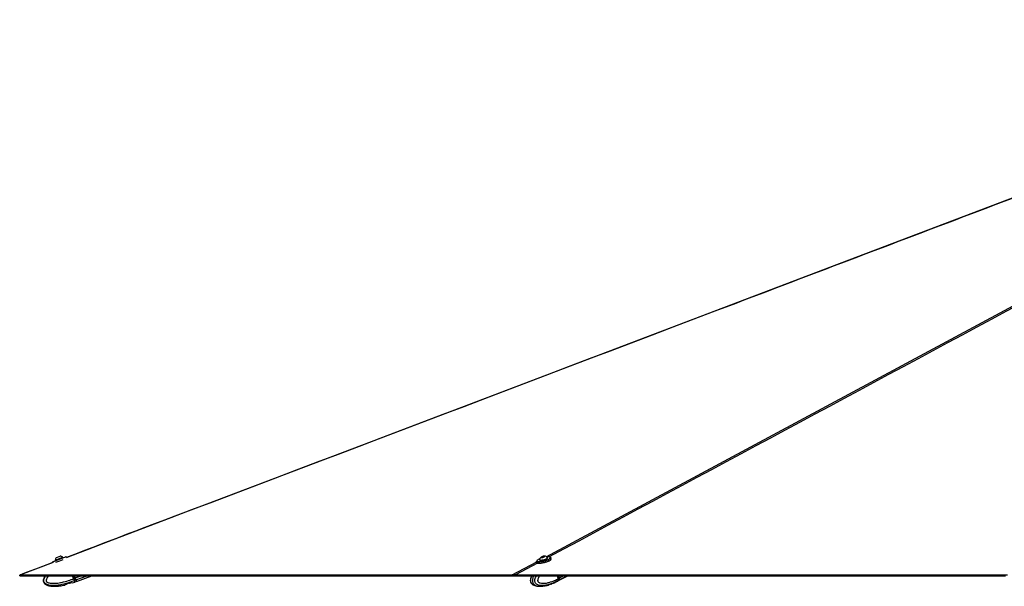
# Model space of a CAD drawing. Header units: millimetres. Extents: x 20 to 26560, y 16 to 18133.
# Tile 2 of 106: x 1221 to 3558, y 6036 to 7381. Entities that reach past the tile are written whole.
import ezdxf

# ---------------------------------------------------------------- set-up
doc = ezdxf.new("R2010")
doc.units = ezdxf.units.MM
doc.header["$LTSCALE"] = 2

msp = doc.modelspace()

# ---------------------------------------------------------------- linework, layer by layer
at = {"color": 7, "linetype": 'Continuous', "lineweight": 25}
for p, q in [((1305.59, 6097.99), (1323.39, 6104.63)), ((1305.85, 6097.28), (1323.65, 6103.92)), ((1308.38, 6104.09), (1317.28, 6107.41)), ((1314.99, 6099.96), (1331.01, 6105.93)), ((1319.68, 6101.7), (1319.58, 6101.97)), ((1323.65, 6103.92), (1323.39, 6104.63)), ((1331.99, 6104.45), (1331.53, 6105.7)), ((2460.13, 6104.77), (2461.23, 6105.88)), ((2462.33, 6104.64), (2460.13, 6104.77)), ((2461.23, 6105.88), (2464.53, 6106.86)), ((2461.54, 6104.69), (2461.23, 6105.88)), ((2465.63, 6105.63), (2462.33, 6104.64)), ((2464.53, 6106.86), (2466.72, 6106.73)), ((2464.91, 6105.41), (2464.53, 6106.86)), ((2466.72, 6106.73), (2465.63, 6105.63)), ((2473.97, 6103.02), (2473.79, 6103.73)), ((2482.77, 6101.05), (2481.98, 6104.05)), ((1298.74, 6093.46), (1299.28, 6092.02)), ((1298.97, 6093.98), (1314.99, 6099.96)), ((1305.59, 6097.99), (1305.85, 6097.28)), ((1310.21, 6098.47), (1310.31, 6098.21)), ((2448.14, 6095.12), (2448.93, 6092.12)), ((2455.41, 6098.89), (2455.6, 6098.17)), ((1349.16, 6054.14), (1346.69, 6060.78)), ((1349.16, 6054.14), (1349.17, 6054.13)), ((1349.17, 6054.13), (1352.12, 6055.23)), ((1350.74, 6060.78), (1352.63, 6055.71)), ((1352.91, 6055.53), (1350.96, 6060.78)), ((1352.68, 6055.44), (1352.12, 6055.23)), ((1354.64, 6050.92), (1352.91, 6055.53)), ((1356, 6047.26), (1392.22, 6060.78)), ((2393.3, 6060.78), (2393.29, 6060.78)), ((2499.73, 6054.14), (2497.98, 6060.78)), ((2498.73, 6048.4), (2522.18, 6060.78)), ((2499.73, 6054.13), (2501.81, 6055.23)), ((2499.73, 6054.14), (2499.73, 6054.13)), ((2501.97, 6055.39), (2500.55, 6060.78)), ((2502.38, 6055.53), (2500.99, 6060.78)), ((3295.02, 6060.78), (3290.2, 6060.78)), ((3496.42, 6060.78), (3492.62, 6060.78)), ((1328.35, 6038.83), (1328.01, 6038.71)), ((1330.94, 6040.5), (1328.35, 6038.83)), ((1339.31, 6043.37), (1333.5, 6041.77)), ((1345.5, 6043.56), (1342.26, 6043.62)), ((1345.94, 6043.64), (1352.25, 6045.87)), ((1351.06, 6049.58), (1350.89, 6049.51)), ((1352.25, 6045.87), (1350.89, 6049.51)), ((1353.88, 6050.63), (1351.06, 6049.58)), ((1355.44, 6047.05), (1352.25, 6045.87)), ((1356, 6047.26), (1354.64, 6050.92)), ((2439.97, 6039.49), (2439.74, 6039.6)), ((2478.8, 6039.81), (2475.56, 6038.83)), ((2481.07, 6040.5), (2478.8, 6039.81)), ((2488.15, 6043.37), (2484.04, 6041.77)), ((2488.9, 6043.61), (2489.08, 6043.62)), ((2488.92, 6043.56), (2496.08, 6047.01)), ((2489.12, 6043.64), (2489.08, 6043.62)), ((2496.08, 6047.01), (2498.25, 6048.15)), ((2499.25, 6049.58), (2499.12, 6049.51)), ((2501.24, 6050.63), (2499.25, 6049.58))]:
    msp.add_line(p, q, dxfattribs=at)
at = {"color": 8, "linetype": 'Continuous', "lineweight": 25}
for p, q in [((1319.58, 6101.97), (1310.21, 6098.47)), ((1331.53, 6105.7), (1315.13, 6099.58)), ((1300.27, 6091.96), (1223.33, 6062.73)), ((1315.13, 6099.58), (1298.74, 6093.46)), ((1306.93, 6093.11), (1316.25, 6096.58)), ((1316.25, 6096.58), (1324.45, 6099.64)), ((2390.43, 6062.73), (2448.45, 6093.91)), ((2450.57, 6090.81), (2398.32, 6062.73)), ((2456.42, 6093.95), (2455.91, 6093.67)), ((1352.12, 6055.23), (1350.05, 6060.78)), ((1350.69, 6060.78), (1352.68, 6055.44)), ((1352.82, 6055.78), (1352.63, 6055.71)), ((1352.91, 6055.53), (1366.98, 6060.78)), ((1354.64, 6050.92), (1381.07, 6060.78)), ((2501.81, 6055.23), (2500.35, 6060.78)), ((2501.78, 6050.92), (2520.47, 6060.78)), ((2502.38, 6055.53), (2512.32, 6060.78)), ((1353.69, 6053.44), (1353.53, 6053.38))]:
    msp.add_line(p, q, dxfattribs=at)
at = {"color": 7, "linetype": 'Continuous', "lineweight": 25, "flags": 128}
for points in [[(4692.62, 7381.13), (4444.32, 7286.78), (3985.61, 7112.51), (3166.49, 6801.33), (2123.96, 6405.3), (1665.24, 6231.04), (1640.01, 6221.46), (1614.79, 6211.88), (1589.57, 6202.3), (1564.93, 6192.94), (1541.1, 6183.89), (1518.1, 6175.15), (1495.92, 6166.72), (1474.08, 6158.42), (1459.11, 6152.74), (1441.92, 6146.21), (1422.5, 6138.83), (1400.86, 6130.61), (1377, 6121.55), (1350.92, 6111.64), (1331.99, 6104.45)], [(2456.23, 6101.51), (2454.07, 6100.56), (2451.78, 6099.35), (2450.03, 6098.17), (2448.89, 6097.06), (2448.4, 6096.06), (2448.56, 6095.28)], [(2457.65, 6098.01), (2459.53, 6098.04), (2461.79, 6098.31), (2464.26, 6098.8), (2466.76, 6099.48), (2469.09, 6100.3), (2471.09, 6101.19), (2472.61, 6102.09), (2473.54, 6102.93), (2473.8, 6103.65), (2473.63, 6104)], [(2457.83, 6097.29), (2459.72, 6097.32), (2461.98, 6097.6), (2464.45, 6098.09), (2466.94, 6098.77), (2469.28, 6099.59), (2471.28, 6100.48), (2472.8, 6101.38), (2473.73, 6102.22), (2473.99, 6102.94), (2473.97, 6103.02)], [(2459.95, 6104.1), (2461.37, 6104.16), (2463.1, 6104.46), (2464.88, 6104.96), (2466.44, 6105.58), (2467.55, 6106.22), (2468.02, 6106.8), (2467.8, 6107.21), (2466.91, 6107.4), (2465.49, 6107.34), (2463.76, 6107.04), (2461.97, 6106.54), (2460.41, 6105.92), (2459.31, 6105.28), (2458.84, 6104.7), (2459.06, 6104.29), (2459.95, 6104.1)], [(2481.53, 6104.03), (2481.5, 6104.29), (2480.97, 6105.03), (2479.78, 6105.56), (2477.99, 6105.86), (2475.66, 6105.93), (2472.89, 6105.74), (2471.78, 6105.61)], [(2481.98, 6104.05), (2481.98, 6104.02), (2481.84, 6103.08), (2481, 6101.99), (2479.51, 6100.81), (2477.43, 6099.58)], [(2478.22, 6096.58), (2480.3, 6097.81), (2481.79, 6099), (2482.63, 6100.08), (2482.78, 6101.02), (2482.77, 6101.05)], [(1299.28, 6092.02), (1295.68, 6090.66), (1265.1, 6079.04), (1232.54, 6066.67), (1221.17, 6062.35)], [(2477.43, 6099.58), (2474.84, 6098.35), (2471.86, 6097.17), (2468.59, 6096.09), (2465.18, 6095.15), (2461.76, 6094.39), (2458.48, 6093.85), (2455.47, 6093.54), (2452.85, 6093.47), (2450.73, 6093.66), (2449.2, 6094.09), (2448.31, 6094.74), (2448.14, 6095.12)], [(2448.93, 6092.12), (2449.1, 6091.75), (2449.99, 6091.09), (2451.52, 6090.66), (2453.64, 6090.47), (2456.26, 6090.54), (2459.27, 6090.85), (2462.55, 6091.39), (2465.97, 6092.15), (2469.38, 6093.09), (2472.65, 6094.17), (2475.63, 6095.35), (2478.22, 6096.58)], [(2478.04, 6096.21), (2475.51, 6095.01), (2472.59, 6093.85), (2469.4, 6092.79), (2466.07, 6091.88), (2462.73, 6091.14), (2459.52, 6090.6), (2456.58, 6090.3), (2454.02, 6090.24), (2451.95, 6090.42), (2450.45, 6090.84), (2450.24, 6090.94)], [(2455.41, 6099.2), (2455.52, 6098.67), (2456.28, 6098.22), (2457.65, 6098.01)], [(2455.6, 6098.17), (2455.71, 6097.95), (2456.46, 6097.51), (2457.83, 6097.29)], [(1221.8, 6060.78), (1221.49, 6061.57), (1221.17, 6062.35)], [(1221.8, 6060.78), (1223.41, 6060.78), (1226.63, 6060.78), (1233.05, 6060.78), (1236.27, 6060.78), (1239.48, 6060.78), (1245.91, 6060.78), (1249.12, 6060.78), (1255.55, 6060.78), (1258.76, 6060.78), (1265.19, 6060.78), (1268.4, 6060.78), (1274.83, 6060.78), (1278.05, 6060.78), (1281.26, 6060.78), (1287.69, 6060.78), (1290.9, 6060.78), (1297.33, 6060.78), (1300.54, 6060.78), (1306.97, 6060.78), (1310.18, 6060.78), (1313.4, 6060.78), (1319.83, 6060.78), (1323.04, 6060.78), (1329.47, 6060.78), (1332.68, 6060.78), (1339.11, 6060.78), (1342.32, 6060.78), (1348.75, 6060.78), (1351.96, 6060.78), (1355.18, 6060.78), (1361.61, 6060.78), (1364.82, 6060.78), (1371.25, 6060.78), (1374.46, 6060.78), (1380.89, 6060.78), (1384.1, 6060.78), (1390.53, 6060.78), (1393.74, 6060.78), (1396.96, 6060.78), (1403.39, 6060.78), (1406.6, 6060.78), (1413.03, 6060.78), (1416.24, 6060.78), (1422.67, 6060.78), (1425.88, 6060.78), (1432.31, 6060.78), (1435.52, 6060.78), (1438.74, 6060.78), (1445.17, 6060.78), (1448.38, 6060.78), (1454.81, 6060.78), (1458.02, 6060.78), (1464.45, 6060.78), (1467.66, 6060.78), (1470.88, 6060.78), (1477.3, 6060.78), (1480.52, 6060.78), (1486.94, 6060.78), (1490.16, 6060.78), (1496.59, 6060.78), (1499.8, 6060.78), (1506.23, 6060.78), (1509.44, 6060.78), (1512.66, 6060.78), (1519.08, 6060.78), (1522.3, 6060.78), (1528.72, 6060.78), (1531.94, 6060.78), (1538.37, 6060.78), (1541.58, 6060.78), (1548.01, 6060.78), (1551.22, 6060.78), (1554.43, 6060.78), (1560.86, 6060.78), (1564.08, 6060.78), (1570.5, 6060.78), (1573.72, 6060.78), (1580.15, 6060.78), (1583.36, 6060.78), (1589.79, 6060.78), (1593, 6060.78), (1596.21, 6060.78), (1602.64, 6060.78), (1605.86, 6060.78), (1612.28, 6060.78), (1615.5, 6060.78), (1621.92, 6060.78), (1625.14, 6060.78), (1628.35, 6060.78), (1634.78, 6060.78), (1637.99, 6060.78), (1644.42, 6060.78), (1647.63, 6060.78), (1654.06, 6060.78), (1657.28, 6060.78), (1663.7, 6060.78), (1666.92, 6060.78), (1670.13, 6060.78), (1676.56, 6060.78), (1679.77, 6060.78), (1686.2, 6060.78), (1689.41, 6060.78), (1695.84, 6060.78), (1699.06, 6060.78), (1705.48, 6060.78), (1708.7, 6060.78), (1711.91, 6060.78), (1718.34, 6060.78), (1721.55, 6060.78), (1727.98, 6060.78), (1731.19, 6060.78), (1737.62, 6060.78), (1740.83, 6060.78), (1747.26, 6060.78), (1750.48, 6060.78), (1753.69, 6060.78), (1760.12, 6060.78), (1763.33, 6060.78), (1769.76, 6060.78), (1772.97, 6060.78), (1779.4, 6060.78), (1782.61, 6060.78), (1785.83, 6060.78), (1792.26, 6060.78), (1795.47, 6060.78), (1801.9, 6060.78), (1805.11, 6060.78), (1811.54, 6060.78), (1814.75, 6060.78), (1821.18, 6060.78), (1824.39, 6060.78), (1827.61, 6060.78), (1834.03, 6060.78), (1837.25, 6060.78), (1843.68, 6060.78), (1846.89, 6060.78), (1853.32, 6060.78), (1856.53, 6060.78), (1862.96, 6060.78), (1866.17, 6060.78), (1869.39, 6060.78), (1875.81, 6060.78), (1879.03, 6060.78), (1885.46, 6060.78), (1888.67, 6060.78), (1895.1, 6060.78), (1898.31, 6060.78), (1904.74, 6060.78), (1907.95, 6060.78), (1911.17, 6060.78), (1917.59, 6060.78), (1920.81, 6060.78), (1927.23, 6060.78), (1930.45, 6060.78), (1936.88, 6060.78), (1940.09, 6060.78), (1943.3, 6060.78), (1949.73, 6060.78), (1952.94, 6060.78), (1959.37, 6060.78), (1962.59, 6060.78), (1969.01, 6060.78), (1972.23, 6060.78), (1978.65, 6060.78), (1981.87, 6060.78), (1985.08, 6060.78), (1991.51, 6060.78), (1994.72, 6060.78), (2001.15, 6060.78), (2004.37, 6060.78), (2010.79, 6060.78), (2014.01, 6060.78), (2020.43, 6060.78), (2023.65, 6060.78), (2026.86, 6060.78), (2033.29, 6060.78), (2036.5, 6060.78), (2042.93, 6060.78), (2046.14, 6060.78), (2052.57, 6060.78), (2055.79, 6060.78), (2062.21, 6060.78), (2065.43, 6060.78), (2068.64, 6060.78), (2075.07, 6060.78), (2078.28, 6060.78), (2084.71, 6060.78), (2087.92, 6060.78), (2094.35, 6060.78), (2097.56, 6060.78), (2100.78, 6060.78), (2107.21, 6060.78), (2110.42, 6060.78), (2116.85, 6060.78), (2120.06, 6060.78), (2126.49, 6060.78), (2129.7, 6060.78), (2136.13, 6060.78), (2139.34, 6060.78), (2142.56, 6060.78), (2148.98, 6060.78), (2152.2, 6060.78), (2158.63, 6060.78), (2161.84, 6060.78), (2168.27, 6060.78), (2171.48, 6060.78), (2177.91, 6060.78), (2181.12, 6060.78), (2184.34, 6060.78), (2190.76, 6060.78), (2193.98, 6060.78), (2200.4, 6060.78), (2203.62, 6060.78), (2210.05, 6060.78), (2213.26, 6060.78), (2219.69, 6060.78), (2222.9, 6060.78), (2226.11, 6060.78), (2232.54, 6060.78), (2235.76, 6060.78), (2242.18, 6060.78), (2245.4, 6060.78), (2251.82, 6060.78), (2255.04, 6060.78), (2261.47, 6060.78), (2264.68, 6060.78), (2267.89, 6060.78), (2274.32, 6060.78), (2277.53, 6060.78), (2283.96, 6060.78), (2287.18, 6060.78), (2293.6, 6060.78), (2296.82, 6060.78), (2300.03, 6060.78), (2306.46, 6060.78), (2309.67, 6060.78), (2316.1, 6060.78), (2319.31, 6060.78), (2325.74, 6060.78), (2328.96, 6060.78), (2335.38, 6060.78), (2338.6, 6060.78), (2341.81, 6060.78), (2348.24, 6060.78), (2351.45, 6060.78), (2357.88, 6060.78), (2361.09, 6060.78), (2367.52, 6060.78), (2370.73, 6060.78), (2377.16, 6060.78), (2380.37, 6060.78), (2383.59, 6060.78), (2388.44, 6060.78), (2393.3, 6060.78)], [(1223.33, 6062.73), (1224.93, 6062.73), (1231.36, 6062.73), (1234.58, 6062.73), (1241, 6062.73), (1244.22, 6062.73), (1250.64, 6062.73), (1253.86, 6062.73), (1260.29, 6062.73), (1263.5, 6062.73), (1266.71, 6062.73), (1273.14, 6062.73), (1276.36, 6062.73), (1282.78, 6062.73), (1286, 6062.73), (1292.42, 6062.73), (1295.64, 6062.73), (1298.85, 6062.73), (1305.28, 6062.73), (1308.49, 6062.73), (1314.92, 6062.73), (1318.13, 6062.73), (1324.56, 6062.73), (1327.78, 6062.73), (1334.2, 6062.73), (1337.42, 6062.73), (1340.63, 6062.73), (1347.06, 6062.73), (1350.27, 6062.73), (1356.7, 6062.73), (1359.91, 6062.73), (1366.34, 6062.73), (1369.56, 6062.73), (1375.98, 6062.73), (1379.2, 6062.73), (1382.41, 6062.73), (1388.84, 6062.73), (1392.05, 6062.73), (1398.48, 6062.73), (1401.69, 6062.73), (1408.12, 6062.73), (1411.34, 6062.73), (1417.76, 6062.73), (1420.98, 6062.73), (1424.19, 6062.73), (1430.62, 6062.73), (1433.83, 6062.73), (1440.26, 6062.73), (1443.47, 6062.73), (1449.9, 6062.73), (1453.12, 6062.73), (1456.33, 6062.73), (1462.76, 6062.73), (1465.97, 6062.73), (1472.4, 6062.73), (1475.61, 6062.73), (1482.04, 6062.73), (1485.25, 6062.73), (1491.68, 6062.73), (1494.89, 6062.73), (1498.11, 6062.73), (1504.54, 6062.73), (1507.75, 6062.73), (1514.18, 6062.73), (1517.39, 6062.73), (1523.82, 6062.73), (1527.03, 6062.73), (1533.46, 6062.73), (1536.67, 6062.73), (1539.89, 6062.73), (1546.32, 6062.73), (1549.53, 6062.73), (1555.96, 6062.73), (1559.17, 6062.73), (1565.6, 6062.73), (1568.81, 6062.73), (1575.24, 6062.73), (1578.45, 6062.73), (1581.67, 6062.73), (1588.09, 6062.73), (1591.31, 6062.73), (1597.74, 6062.73), (1600.95, 6062.73), (1607.38, 6062.73), (1610.59, 6062.73), (1613.81, 6062.73), (1620.23, 6062.73), (1623.45, 6062.73), (1629.87, 6062.73), (1633.09, 6062.73), (1639.52, 6062.73), (1642.73, 6062.73), (1649.16, 6062.73), (1652.37, 6062.73), (1655.58, 6062.73), (1662.01, 6062.73), (1665.23, 6062.73), (1671.65, 6062.73), (1674.87, 6062.73), (1681.3, 6062.73), (1684.51, 6062.73), (1690.94, 6062.73), (1694.15, 6062.73), (1697.36, 6062.73), (1703.79, 6062.73), (1707.01, 6062.73), (1713.43, 6062.73), (1716.65, 6062.73), (1723.07, 6062.73), (1726.29, 6062.73), (1732.72, 6062.73), (1735.93, 6062.73), (1739.14, 6062.73), (1745.57, 6062.73), (1748.78, 6062.73), (1755.21, 6062.73), (1758.43, 6062.73), (1764.85, 6062.73), (1768.07, 6062.73), (1771.28, 6062.73), (1777.71, 6062.73), (1780.92, 6062.73), (1787.35, 6062.73), (1790.56, 6062.73), (1796.99, 6062.73), (1800.21, 6062.73), (1806.63, 6062.73), (1809.85, 6062.73), (1813.06, 6062.73), (1819.49, 6062.73), (1822.7, 6062.73), (1829.13, 6062.73), (1832.34, 6062.73), (1838.77, 6062.73), (1841.98, 6062.73), (1848.41, 6062.73), (1851.63, 6062.73), (1854.84, 6062.73), (1861.27, 6062.73), (1864.48, 6062.73), (1870.91, 6062.73), (1874.12, 6062.73), (1880.55, 6062.73), (1883.76, 6062.73), (1890.19, 6062.73), (1893.41, 6062.73), (1896.62, 6062.73), (1903.05, 6062.73), (1906.26, 6062.73), (1912.69, 6062.73), (1915.9, 6062.73), (1922.33, 6062.73), (1925.54, 6062.73), (1928.76, 6062.73), (1935.18, 6062.73), (1938.4, 6062.73), (1944.83, 6062.73), (1948.04, 6062.73), (1954.47, 6062.73), (1957.68, 6062.73), (1964.11, 6062.73), (1967.32, 6062.73), (1970.54, 6062.73), (1976.96, 6062.73), (1980.18, 6062.73), (1986.6, 6062.73), (1989.82, 6062.73), (1996.25, 6062.73), (1999.46, 6062.73), (2005.89, 6062.73), (2009.1, 6062.73), (2012.31, 6062.73), (2018.74, 6062.73), (2021.96, 6062.73), (2028.38, 6062.73), (2031.6, 6062.73), (2038.03, 6062.73), (2041.24, 6062.73), (2047.67, 6062.73), (2050.88, 6062.73), (2054.09, 6062.73), (2060.52, 6062.73), (2063.74, 6062.73), (2070.16, 6062.73), (2073.38, 6062.73), (2079.8, 6062.73), (2083.02, 6062.73), (2086.23, 6062.73), (2092.66, 6062.73), (2095.87, 6062.73), (2102.3, 6062.73), (2105.51, 6062.73), (2111.94, 6062.73), (2115.16, 6062.73), (2121.58, 6062.73), (2124.8, 6062.73), (2128.01, 6062.73), (2134.44, 6062.73), (2137.65, 6062.73), (2144.08, 6062.73), (2147.29, 6062.73), (2153.72, 6062.73), (2156.93, 6062.73), (2163.36, 6062.73), (2166.58, 6062.73), (2169.79, 6062.73), (2176.22, 6062.73), (2179.43, 6062.73), (2185.86, 6062.73), (2189.07, 6062.73), (2195.5, 6062.73), (2198.71, 6062.73), (2205.14, 6062.73), (2208.35, 6062.73), (2211.57, 6062.73), (2218, 6062.73), (2221.21, 6062.73), (2227.64, 6062.73), (2230.85, 6062.73), (2237.28, 6062.73), (2240.49, 6062.73), (2243.71, 6062.73), (2250.13, 6062.73), (2253.35, 6062.73), (2259.77, 6062.73), (2262.99, 6062.73), (2269.42, 6062.73), (2272.63, 6062.73), (2279.06, 6062.73), (2282.27, 6062.73), (2285.48, 6062.73), (2291.91, 6062.73), (2295.13, 6062.73), (2301.55, 6062.73), (2304.77, 6062.73), (2311.2, 6062.73), (2314.41, 6062.73), (2320.84, 6062.73), (2324.05, 6062.73), (2327.26, 6062.73), (2333.69, 6062.73), (2336.91, 6062.73), (2343.33, 6062.73), (2346.55, 6062.73), (2352.97, 6062.73), (2356.19, 6062.73), (2362.62, 6062.73), (2365.83, 6062.73), (2369.04, 6062.73), (2375.47, 6062.73), (2378.68, 6062.73), (2384.56, 6062.73), (2390.43, 6062.73)], [(2392.85, 6062.35), (2393.07, 6061.57), (2393.3, 6060.78)], [(2393.3, 6060.78), (2397.18, 6060.78), (2404.94, 6060.78), (2420.45, 6060.78), (2428.21, 6060.78), (2435.97, 6060.78), (2451.49, 6060.78), (2459.25, 6060.78), (2474.77, 6060.78), (2482.52, 6060.78), (2498.04, 6060.78), (2505.8, 6060.78), (2521.32, 6060.78), (2529.08, 6060.78), (2536.84, 6060.78), (2552.35, 6060.78), (2560.11, 6060.78), (2575.63, 6060.78), (2583.39, 6060.78), (2598.91, 6060.78), (2606.67, 6060.78), (2614.42, 6060.78), (2629.94, 6060.78), (2637.7, 6060.78), (2653.22, 6060.78), (2660.98, 6060.78), (2676.49, 6060.78), (2684.25, 6060.78), (2699.77, 6060.78), (2707.53, 6060.78), (2715.29, 6060.78), (2730.81, 6060.78), (2738.56, 6060.78), (2754.08, 6060.78), (2761.84, 6060.78), (2777.36, 6060.78), (2785.12, 6060.78), (2800.64, 6060.78), (2808.39, 6060.78), (2816.15, 6060.78), (2831.67, 6060.78), (2839.43, 6060.78), (2854.95, 6060.78), (2862.71, 6060.78), (2878.22, 6060.78), (2885.98, 6060.78), (2901.5, 6060.78), (2909.26, 6060.78), (2917.02, 6060.78), (2932.53, 6060.78), (2940.29, 6060.78), (2955.81, 6060.78), (2963.57, 6060.78), (2979.09, 6060.78), (2986.85, 6060.78), (2994.6, 6060.78), (3010.12, 6060.78), (3017.88, 6060.78), (3033.4, 6060.78), (3041.16, 6060.78), (3056.67, 6060.78), (3064.43, 6060.78), (3079.95, 6060.78), (3087.71, 6060.78), (3095.47, 6060.78), (3110.99, 6060.78), (3118.75, 6060.78), (3134.26, 6060.78), (3142.02, 6060.78), (3157.54, 6060.78), (3165.3, 6060.78), (3180.82, 6060.78), (3188.57, 6060.78), (3196.33, 6060.78), (3211.85, 6060.78), (3219.61, 6060.78), (3235.13, 6060.78), (3242.89, 6060.78), (3258.4, 6060.78), (3266.16, 6060.78), (3281.68, 6060.78), (3289.44, 6060.78), (3297.2, 6060.78), (3312.71, 6060.78), (3320.47, 6060.78), (3335.99, 6060.78), (3343.75, 6060.78), (3359.27, 6060.78), (3367.03, 6060.78), (3374.78, 6060.78), (3390.3, 6060.78), (3398.06, 6060.78), (3413.58, 6060.78), (3421.34, 6060.78), (3436.85, 6060.78), (3444.61, 6060.78), (3460.13, 6060.78), (3467.89, 6060.78), (3475.65, 6060.78), (3491.17, 6060.78), (3498.93, 6060.78), (3514.44, 6060.78), (3522.2, 6060.78), (3537.72, 6060.78), (3545.48, 6060.78), (3561, 6060.78)], [(2435.01, 6060.78), (2432.26, 6060.78), (2424.5, 6060.78), (2416.74, 6060.78), (2405.02, 6060.78), (2393.3, 6060.78)], [(2398.32, 6062.73), (2402.2, 6062.73), (2417.72, 6062.73), (2425.48, 6062.73), (2441, 6062.73), (2448.75, 6062.73), (2464.27, 6062.73), (2472.03, 6062.73), (2487.55, 6062.73), (2495.31, 6062.73), (2503.07, 6062.73), (2518.58, 6062.73), (2526.34, 6062.73), (2541.86, 6062.73), (2549.62, 6062.73), (2565.14, 6062.73), (2572.9, 6062.73), (2580.65, 6062.73), (2596.17, 6062.73), (2603.93, 6062.73), (2619.45, 6062.73), (2627.21, 6062.73), (2642.72, 6062.73), (2650.48, 6062.73), (2666, 6062.73), (2673.76, 6062.73), (2681.52, 6062.73), (2697.04, 6062.73), (2704.79, 6062.73), (2720.31, 6062.73), (2728.07, 6062.73), (2743.59, 6062.73), (2751.35, 6062.73), (2766.86, 6062.73), (2774.62, 6062.73), (2782.38, 6062.73), (2797.9, 6062.73), (2805.66, 6062.73), (2821.18, 6062.73), (2828.93, 6062.73), (2844.45, 6062.73), (2852.21, 6062.73), (2867.73, 6062.73), (2875.49, 6062.73), (2883.25, 6062.73), (2898.76, 6062.73), (2906.52, 6062.73), (2922.04, 6062.73), (2929.8, 6062.73), (2945.32, 6062.73), (2953.08, 6062.73), (2960.83, 6062.73), (2976.35, 6062.73), (2984.11, 6062.73), (2999.63, 6062.73), (3007.39, 6062.73), (3022.9, 6062.73), (3030.66, 6062.73), (3046.18, 6062.73), (3053.94, 6062.73), (3061.7, 6062.73), (3077.22, 6062.73), (3084.97, 6062.73), (3100.49, 6062.73), (3108.25, 6062.73), (3123.77, 6062.73), (3131.53, 6062.73), (3147.04, 6062.73), (3154.8, 6062.73), (3162.56, 6062.73), (3178.08, 6062.73), (3185.84, 6062.73), (3201.36, 6062.73), (3209.11, 6062.73), (3224.63, 6062.73), (3232.39, 6062.73), (3247.91, 6062.73), (3255.67, 6062.73), (3263.43, 6062.73), (3278.94, 6062.73), (3286.7, 6062.73), (3302.22, 6062.73), (3309.98, 6062.73), (3325.5, 6062.73), (3333.26, 6062.73), (3341.01, 6062.73), (3356.53, 6062.73), (3364.29, 6062.73), (3379.81, 6062.73), (3387.57, 6062.73), (3403.08, 6062.73), (3410.84, 6062.73), (3426.36, 6062.73), (3434.12, 6062.73), (3441.88, 6062.73), (3457.4, 6062.73), (3465.15, 6062.73), (3480.67, 6062.73), (3488.43, 6062.73), (3503.95, 6062.73), (3511.71, 6062.73), (3527.22, 6062.73), (3534.98, 6062.73), (3542.74, 6062.73), (3558.26, 6062.73), (3566.02, 6062.73)], [(2498.48, 6048.28), (2500.18, 6049.35), (2501.78, 6050.92)]]:
    msp.add_lwpolyline(points, dxfattribs=at)
at = {"color": 8, "linetype": 'Continuous', "lineweight": 25, "flags": 128}
for points in [[(2470.95, 6105.99), (3918.21, 6883.48), (4118.28, 6990.97), (4318.36, 7098.45), (4518.46, 7205.95), (4718.57, 7313.45), (4830.54, 7373.6)], [(2448.56, 6095.28), (2448.6, 6095.23), (2449.46, 6094.59), (2450.96, 6094.17), (2453.03, 6093.99), (2455.59, 6094.05), (2458.53, 6094.35), (2461.74, 6094.88), (2465.08, 6095.62), (2468.41, 6096.54), (2471.6, 6097.6), (2474.52, 6098.75), (2477.05, 6099.96)], [(2501.97, 6055.39), (2501.97, 6055.38), (2501.96, 6055.35), (2501.93, 6055.31), (2501.88, 6055.27), (2501.81, 6055.23)]]:
    msp.add_lwpolyline(points, dxfattribs=at)
at = {"color": 7, "linetype": 'Continuous', "lineweight": 25}
for centre, radius, start, end in [((1316.16, 6096.84), 10.63, 137.00077, 173.79828), ((1316.16, 6096.84), 10.63, 47.12152, 83.91903), ((1319.95, 6102.11), 0.4, 110.4599, 200.4599), ((1331.15, 6105.56), 0.4, 20.4599, 110.4599), ((2465.78, 6096.84), 10.63, 127.37079, 167.192), ((2465.78, 6096.84), 10.63, 42.36526, 82.18648), ((1299.11, 6093.6), 0.4, 110.4599, 200.4599), ((1309.83, 6098.34), 0.4, 20.4599, 110.4599), ((2473.3, 6106.85), 11.65, 293.98077, 318.83584), ((2497.41, 6053.83), 5.25, 326.25749, 18.89203), ((1353.72, 6051.17), 0.561, 286.05954, 13.61697)]:
    msp.add_arc(centre, radius, start, end, dxfattribs=at)
at = {"color": 8, "linetype": 'Continuous', "lineweight": 25}
for centre, radius, start, end in [((2475, 6106.7), 7.05, 286.85656, 337.67336), ((2491.4, 6056.01), 10.15, 269.45202, 297.44105), ((2491.42, 6055.77), 9.92, 298.02265, 320.90321)]:
    msp.add_arc(centre, radius, start, end, dxfattribs=at)
at = {"color": 7, "linetype": 'Continuous', "lineweight": 25}
for centre, major_axis, ratio, start_param, end_param in [((1352.2, 6055.27), (-2.1, 5.62), 0.0157096, 1.5707963, 2.5333471), ((1352.68, 6055.73), (-1.05, 2.81), 0.0174551, 1.5707963, 2.5503694), ((1352.77, 6055.48), (-1.89, 5.06), 0.0174551, 1.5707963, 2.5333471), ((2497.63, 6055.27), (-2.76, 5.33), 0.651375, 3.4179561, 4.3805069), ((2498.04, 6055.48), (-2.48, 4.79), 0.6501369, 4.1558006, 4.3809722), ((1348.4, 6067.64), (-6.38, 17.1), 0.0174551, 2.5503694, 3.1415927), ((1347.83, 6067.43), (-7.6, 20.38), 0.0169735, 2.5333471, 3.1415927), ((1348.4, 6067.64), (-7.39, 19.82), 0.0174551, 2.5333471, 3.0636703), ((2488.18, 6067.43), (-10.01, 19.31), 0.6504785, 3.1463233, 3.4182935)]:
    msp.add_ellipse(centre, major_axis=major_axis, ratio=ratio, start_param=start_param, end_param=end_param, dxfattribs=at)
at = {"color": 8, "linetype": 'Continuous', "lineweight": 25}
msp.add_ellipse((1348.4, 6067.64), major_axis=(-7.39, 19.82), ratio=0.0174551, start_param=3.0636703, end_param=3.1420878, dxfattribs=at)
for points, knots in [([(4693.35, 7381.02), (4616.94, 7351.98), (4437.66, 7283.84), (4155.49, 7176.63), (3846.84, 7059.37), (3538.2, 6942.11), (3229.55, 6824.86), (2493.91, 6545.4), (1861.16, 6305.03), (1331.28, 6103.74)], [0, 0, 0, 0, 0.0681824, 0.1599849, 0.2517875, 0.3435901, 0.4353927, 0.5271954, 1, 1, 1, 1]), ([(4842.58, 7376.1), (4791.64, 7348.7), (4668.01, 7282.19), (4471.57, 7176.63), (4253.36, 7059.37), (4035.13, 6942.11), (3816.9, 6824.86), (3297.96, 6546.05), (2851.74, 6306.33), (2478.28, 6105.69)], [0, 0, 0, 0, 0.0646749, 0.156974, 0.2492732, 0.3415724, 0.4338716, 0.5261708, 1, 1, 1, 1]), ([(1350.89, 6049.51), (1350.89, 6049.51), (1346.93, 6047.77), (1337.45, 6044.04), (1323.61, 6040.02), (1310.67, 6037.82), (1300.13, 6037.21), (1292.3, 6037.86), (1286.06, 6039.64), (1282.29, 6041.62), (1280.05, 6043.97), (1278.82, 6046.17), (1278.18, 6048.77), (1278.63, 6052.67), (1280.41, 6056.85), (1282.47, 6059.49), (1283.48, 6060.78)], [0, 0, 0, 0, 0.0000013, 0.1404116, 0.3301103, 0.4662859, 0.5649377, 0.6720419, 0.7184571, 0.7746144, 0.8074186, 0.8216777, 0.8557257, 0.8917127, 0.9470842, 1, 1, 1, 1]), ([(1290.77, 6060.78), (1289.98, 6060), (1287.89, 6057.94), (1285.43, 6054.59), (1283.91, 6051.31), (1283.59, 6049.17), (1283.84, 6048.08), (1284.34, 6047.21), (1285.63, 6045.94), (1288.16, 6044.68), (1293.21, 6043.24), (1300.17, 6042.66), (1309.96, 6043.15), (1322.32, 6045.16), (1335.86, 6048.85), (1345.14, 6052.54), (1349.16, 6054.14)], [0, 0, 0, 0, 0.0400985, 0.1056153, 0.1485992, 0.1686971, 0.1821292, 0.1877682, 0.2046543, 0.246362, 0.2878064, 0.3935772, 0.495867, 0.6403213, 0.8440352, 1, 1, 1, 1]), ([(2439.74, 6039.6), (2439.67, 6039.63), (2438.5, 6040.14), (2436.77, 6041.65), (2435.23, 6043.97), (2434.36, 6046.17), (2433.9, 6048.77), (2434.17, 6052.67), (2435.3, 6056.85), (2436.61, 6059.49), (2437.25, 6060.78)], [0, 0, 0, 0, 0.0116486, 0.208788, 0.3239465, 0.3740027, 0.4935277, 0.6198594, 0.8142402, 1, 1, 1, 1]), ([(2441.43, 6060.78), (2440.76, 6059.41), (2439.49, 6056.83), (2438.32, 6052.48), (2438.06, 6048.34), (2438.84, 6044.73), (2440.5, 6041.61), (2442.99, 6039.24), (2445.98, 6037.59), (2449.34, 6036.47), (2452.95, 6035.84), (2455.54, 6035.8), (2456.74, 6035.78)], [0, 0, 0, 0, 0.11047895, 0.20848202, 0.30735813, 0.38096189, 0.4544675, 0.56312178, 0.65848528, 0.75615233, 0.88714467, 1, 1, 1, 1]), ([(2499.12, 6049.51), (2499.12, 6049.51), (2496.07, 6047.77), (2488.77, 6044.04), (2478.15, 6040.02), (2468.27, 6037.82), (2460.25, 6037.21), (2454.34, 6037.86), (2449.67, 6039.64), (2446.89, 6041.62), (2445.27, 6043.97), (2444.4, 6046.17), (2443.94, 6048.77), (2444.32, 6052.67), (2445.71, 6056.85), (2447.31, 6059.49), (2448.1, 6060.78)], [0, 0, 0, 0, 0.0000013, 0.1404117, 0.3301103, 0.4662859, 0.5649377, 0.672042, 0.7184572, 0.7746145, 0.8074187, 0.8216777, 0.8557258, 0.8917128, 0.9470843, 1, 1, 1, 1]), ([(2456.17, 6060.78), (2455.57, 6060), (2453.97, 6057.94), (2452.08, 6054.59), (2450.9, 6051.31), (2450.63, 6049.17), (2450.8, 6048.08), (2451.16, 6047.21), (2452.1, 6045.94), (2453.97, 6044.68), (2457.73, 6043.24), (2462.93, 6042.66), (2470.25, 6043.15), (2479.52, 6045.16), (2489.7, 6048.85), (2496.69, 6052.54), (2499.73, 6054.14)], [0, 0, 0, 0, 0.0400984, 0.1056152, 0.1485991, 0.168697, 0.1821291, 0.1877681, 0.2046542, 0.246362, 0.2878064, 0.3935771, 0.4958669, 0.6403213, 0.8440352, 1, 1, 1, 1])]:
    msp.add_open_spline(points, degree=3, knots=knots, dxfattribs=at)
at = {"color": 7, "linetype": 'Continuous', "lineweight": 25}
for points, knots in [([(1223.33, 6062.73), (1222.8, 6062.7), (1222.05, 6062.66), (1221.37, 6062.42), (1221.17, 6062.35)], [0, 0, 0, 0, 0.7007216, 1, 1, 1, 1]), ([(1281.73, 6060.78), (1280.77, 6059.41), (1278.98, 6056.83), (1277.33, 6052.48), (1276.95, 6048.34), (1278.06, 6044.73), (1280.4, 6041.61), (1283.93, 6039.24), (1288.16, 6037.59), (1292.91, 6036.47), (1298.31, 6035.83), (1306.33, 6035.64), (1316.28, 6036.42), (1324.1, 6037.94), (1327.93, 6038.68)], [0, 0, 0, 0, 0.0712899, 0.1345292, 0.1983319, 0.2458269, 0.2932585, 0.3633709, 0.4249069, 0.4879294, 0.5724561, 0.6578564, 0.8323642, 1, 1, 1, 1]), ([(1349.17, 6054.13), (1349.42, 6053.51), (1349.92, 6052.25), (1350.57, 6050.7), (1350.92, 6049.9), (1351.05, 6049.6), (1351.06, 6049.58)], [0, 0, 0, 0, 0.350295, 0.700583, 0.9859267, 1, 1, 1, 1]), ([(2392.85, 6062.35), (2392.27, 6062.5), (2391.43, 6062.71), (2390.66, 6062.73), (2390.43, 6062.73)], [0, 0, 0, 0, 0.7007231, 1, 1, 1, 1]), ([(2398.32, 6062.73), (2397.03, 6062.7), (2395.19, 6062.66), (2393.39, 6062.42), (2392.85, 6062.35)], [0, 0, 0, 0, 0.7007216, 1, 1, 1, 1]), ([(2436.75, 6060.78), (2436.34, 6059.97), (2435.5, 6058.31), (2434.56, 6055.72), (2433.8, 6053.1), (2433.45, 6050.53), (2433.52, 6048.03), (2434.04, 6045.74), (2435, 6043.76), (2436.22, 6042.24), (2437.67, 6040.86), (2438.88, 6039.96), (2439.65, 6039.6), (2439.72, 6039.57)], [0, 0, 0, 0, 0.1180637, 0.2408708, 0.3459949, 0.4508057, 0.548004, 0.6398931, 0.7291847, 0.8080824, 0.8792516, 0.9892785, 1, 1, 1, 1]), ([(2499.73, 6054.13), (2499.86, 6053.51), (2500.12, 6052.25), (2499.89, 6050.7), (2499.5, 6049.9), (2499.26, 6049.6), (2499.25, 6049.58)], [0, 0, 0, 0, 0.35029497, 0.700583, 0.98592665, 1, 1, 1, 1]), ([(1327.93, 6038.68), (1327.96, 6038.69), (1328.01, 6038.71), (1328.26, 6038.8), (1328.35, 6038.83)], [0, 0, 0, 0, 0.6435756, 1, 1, 1, 1]), ([(1330.94, 6040.5), (1331.11, 6040.64), (1331.45, 6040.94), (1332.31, 6041.39), (1333.05, 6041.65), (1333.44, 6041.75), (1333.5, 6041.77)], [0, 0, 0, 0, 0.320917, 0.6423854, 0.9503785, 1, 1, 1, 1]), ([(1339.31, 6043.37), (1339.66, 6043.46), (1340.36, 6043.63), (1341.35, 6043.71), (1341.95, 6043.68), (1342.21, 6043.63), (1342.26, 6043.62)], [0, 0, 0, 0, 0.3050923, 0.6095832, 0.9298248, 1, 1, 1, 1]), ([(1345.5, 6043.56), (1345.65, 6043.59), (1345.9, 6043.63), (1345.93, 6043.64), (1345.94, 6043.64)], [0, 0, 0, 0, 0.63518484, 1, 1, 1, 1]), ([(1355.59, 6048.18), (1355.53, 6048.3), (1355.38, 6048.61), (1354.95, 6049.62), (1354.49, 6050.75), (1354.26, 6051.32)], [0, 0, 0, 0, 0.2451648, 0.6183373, 1, 1, 1, 1]), ([(1355.79, 6047.83), (1355.81, 6047.76), (1355.84, 6047.63), (1355.81, 6047.42), (1355.71, 6047.24), (1355.58, 6047.12), (1355.48, 6047.07), (1355.44, 6047.05)], [0, 0, 0, 0, 0.21465384, 0.42930713, 0.64397581, 0.85867483, 1, 1, 1, 1]), ([(1355.68, 6048), (1355.68, 6047.99), (1355.7, 6047.97), (1355.66, 6048.04), (1355.62, 6048.11)], [0, 0, 0, 0, 0.03241305, 1, 1, 1, 1]), ([(2439.96, 6039.45), (2440.47, 6039.19), (2441.68, 6038.57), (2443.96, 6037.66), (2447.16, 6036.72), (2451.54, 6035.91), (2454.84, 6035.81), (2456.71, 6035.75)], [0, 0, 0, 0, 0.0943617, 0.2234981, 0.4101802, 0.6649805, 1, 1, 1, 1]), ([(2456.71, 6035.75), (2458.95, 6035.84), (2463.08, 6036), (2468.48, 6036.9), (2472.75, 6037.87), (2476.03, 6038.75), (2477.97, 6039.4), (2478.83, 6039.69)], [0, 0, 0, 0, 0.2895, 0.5340659, 0.7203456, 0.8749726, 1, 1, 1, 1]), ([(2481.07, 6040.5), (2481.4, 6040.64), (2482.06, 6040.94), (2483.07, 6041.39), (2483.71, 6041.65), (2484, 6041.75), (2484.04, 6041.77)], [0, 0, 0, 0, 0.320917, 0.6423854, 0.9503785, 1, 1, 1, 1]), ([(2488.15, 6043.37), (2488.37, 6043.46), (2488.81, 6043.63), (2489.13, 6043.71), (2489.11, 6043.68), (2489.11, 6043.66)], [0, 0, 0, 0, 0.3915315, 0.7822911, 1, 1, 1, 1])]:
    msp.add_open_spline(points, degree=3, knots=knots, dxfattribs=at)

doc.saveas('drawing.dxf')
